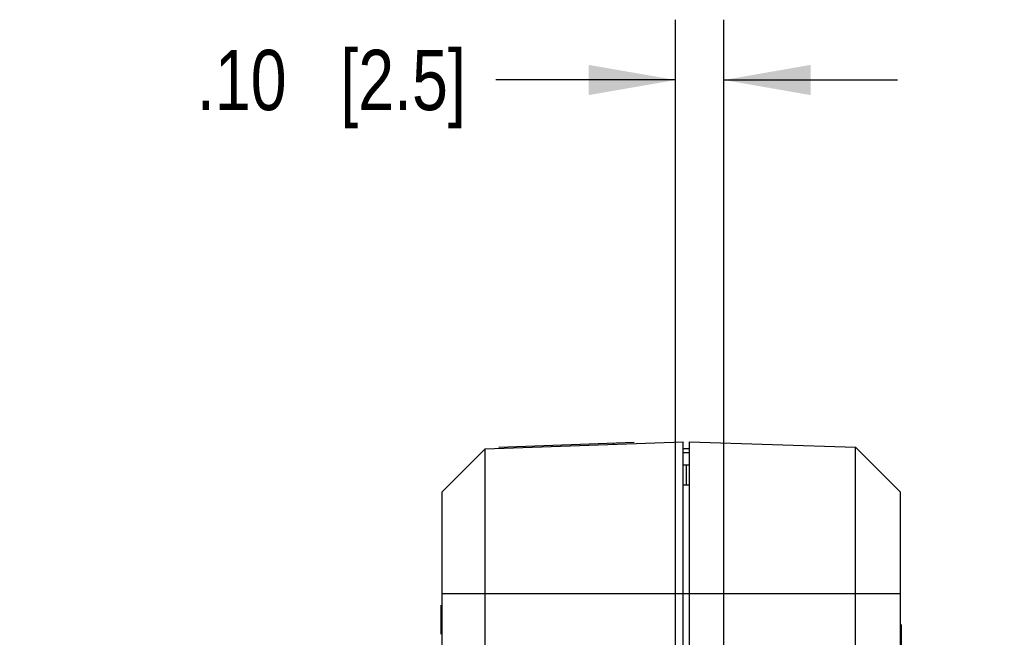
# Model space of a CAD drawing. Header units: inches. Extents: x 0 to 34, y 0 to 22.
# Tile 11 of 129: x 5.4 to 7.4, y 12.4 to 13.6. Entities that reach past the tile are written whole.
import ezdxf

# ---------------------------------------------------------------- set-up
doc = ezdxf.new("R2010")
doc.units = ezdxf.units.IN
doc.header["$LTSCALE"] = 1.87
doc.header["$MEASUREMENT"] = 0
doc.layers.get('0').update_dxf_attribs({"linetype": 'CONTINUOUS'})
doc.layers.add('DIMENSIONS', color=7, linetype='CONTINUOUS')
doc.styles.get("Standard").update_dxf_attribs({"font": 'txt', "width": 0.8})
doc.dimstyles.new('DIMSTYLE_3', dxfattribs={"dimtxt": 0.125, "dimasz": 0.18, "dimexe": 0.18, "dimexo": 0.0625, "dimgap": 0.09, "dimtad": 0, "dimtih": 1, "dimtoh": 1, "dimzin": 4, "dimdsep": 46, "dimtxsty": 'STANDARD', "dimblk": '_FILLED', "dimblk1": '_FILLED', "dimblk2": '_FILLED', "dimcen": 0.09, "dimadec": 0, "dimazin": 0, "dimtp": 0.02, "dimtm": 0.02, "dimtfac": 1, "dimtofl": 0, "dimtmove": 0, "dimatfit": 3, "dimldrblk": '_FILLED', "dimfxl": 1, "dimtolj": 1, "dimtzin": 4, "dimarcsym": 0})

# ---------------------------------------------------------------- blocks, each defined once
blk = doc.blocks.new('_FILLED')
at = {"color": 0, "linetype": 'BYBLOCK'}
blk.add_solid([(0, 0), (-1, 0.174), (-1, -0.174)], dxfattribs=at)
blk = doc.blocks.new('*D51')
at = {"layer": 'DIMENSIONS', "color": 2, "linetype": 'CONTINUOUS'}
for p, q in [((6.7239, 8.1567), (6.7239, 13.6443)), ((6.824, 8.1435), (6.824, 13.6443)), ((6.7239, 13.5193), (6.3515, 13.5193)), ((6.824, 13.5193), (7.184, 13.5193))]:
    blk.add_line(p, q, dxfattribs=at)
at = {"layer": 'DIMENSIONS', "color": 2, "linetype": 'CONTINUOUS', "xscale": 0.18, "yscale": 0.18, "zscale": 0.18}
blk.add_blockref('_FILLED', (6.7239, 13.5193), dxfattribs=at)
at = {"layer": 'DIMENSIONS', "color": 2, "linetype": 'CONTINUOUS', "xscale": 0.18, "yscale": 0.18, "zscale": 0.18, "rotation": 180}
blk.add_blockref('_FILLED', (6.824, 13.5193), dxfattribs=at)
at = {"layer": 'DIMENSIONS', "color": 2, "linetype": 'CONTINUOUS', "insert": (6.289, 13.5818), "char_height": 0.125, "width": 0.925, "attachment_point": 3, "line_spacing_factor": 0.9}
blk.add_mtext('.10{\\Ftxt.shx;\\W1.000000;\\H0.125000; }[2.5]', dxfattribs=at)
blk = doc.blocks.new('*D52')
at = {"layer": 'DIMENSIONS', "color": 2, "linetype": 'CONTINUOUS'}
for p, q in [((7.9419, 12.0048), (7.9419, 12.8548)), ((7.9419, 12.8548), (8.0594, 12.8548)), ((6.8249, 12.0048), (8.0669, 12.0048)), ((6.8244, 11.9048), (8.0669, 11.9048)), ((7.9419, 11.9048), (7.9419, 11.5448))]:
    blk.add_line(p, q, dxfattribs=at)
at = {"layer": 'DIMENSIONS', "color": 2, "linetype": 'CONTINUOUS', "xscale": 0.18, "yscale": 0.18, "zscale": 0.18}
for p, rotation in [((7.9419, 12.0048), 269.9999999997), ((7.9419, 11.9048), 89.9999999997)]:
    blk.add_blockref('_FILLED', p, dxfattribs=dict(at, rotation=rotation))
at = {"layer": 'DIMENSIONS', "color": 2, "linetype": 'CONTINUOUS', "insert": (8.1219, 12.9173), "char_height": 0.125, "width": 1.325, "attachment_point": 1, "line_spacing_factor": 0.9}
blk.add_mtext('32X .10{\\Ftxt.shx;\\W1.000000;\\H0.125000; }[2.5]', dxfattribs=at)

msp = doc.modelspace()

# ---------------------------------------------------------------- linework, layer by layer
at = {"color": 6, "linetype": 'CONTINUOUS'}
for p, q in [((6.3294, 12.7548), (6.7399, 12.7691)), ((6.7399, 12.2233), (6.7399, 12.7691)), ((6.7529, 12.7693), (7.0969, 12.7579)), ((6.2394, 12.6648), (6.3294, 12.7548)), ((6.3294, 7.4048), (6.3294, 12.7548)), ((6.7529, 12.7544), (6.7399, 12.7544)), ((6.7529, 12.7465), (6.7399, 12.7465)), ((7.0969, 7.4017), (7.0969, 12.7579)), ((7.0969, 12.7579), (7.1899, 12.6648)), ((6.7464, 12.6794), (6.7464, 12.7209)), ((6.7529, 12.6796), (6.7399, 12.6791)), ((6.2394, 12.6648), (6.2394, 7.4948)), ((7.1899, 7.4948), (7.1899, 12.6648)), ((6.2394, 12.4548), (7.1899, 12.4548))]:
    msp.add_line(p, q, dxfattribs=at)
at = {"color": 7, "linetype": 'CONTINUOUS'}
for p, q in [((6.6379, 12.7676), (6.3574, 12.7578)), ((6.5942, 12.766), (6.5943, 12.764)), ((6.7529, 12.2244), (6.7529, 12.7693)), ((6.7464, 12.7209), (6.7393, 12.7209)), ((6.7529, 12.7208), (6.7464, 12.7209)), ((6.2374, 12.4306), (6.2374, 12.3705)), ((7.1919, 12.3907), (7.1919, 12.02))]:
    msp.add_line(p, q, dxfattribs=at)

# ---------------------------------------------------------------- dimensions: what is measured, and where the dimension line sits
at = {"layer": 'DIMENSIONS', "color": 2, "linetype": 'CONTINUOUS'}
dim = msp.add_linear_dim(base=(6.824, 13.5193), p1=(6.7239, 8.1567), p2=(6.824, 8.1435), dimstyle='DIMSTYLE_3', dxfattribs=at)
dim.commit()
dim.dimension.update_dxf_attribs({"geometry": '*D51', "text_midpoint": (5.6265, 13.5193), "dimtype": 160})
dim = msp.add_linear_dim(base=(7.9419, 11.9048), p1=(6.8249, 12.0048), p2=(6.8244, 11.9048), angle=270, text='32X <>', dimstyle='DIMSTYLE_3', dxfattribs=at)
dim.commit()
dim.dimension.update_dxf_attribs({"geometry": '*D52', "text_midpoint": (8.7844, 12.8548), "dimtype": 160})

doc.saveas('drawing.dxf')
